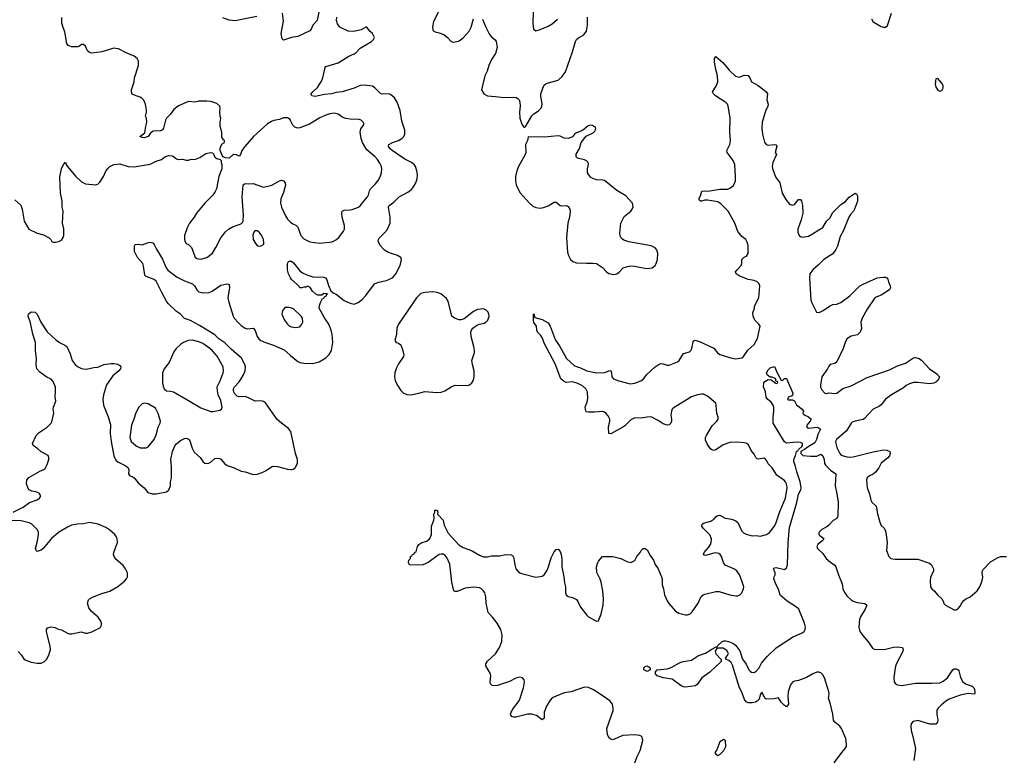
# Model space of a CAD drawing. Header units: inches. Extents: x 1834610 to 2027685, y 642842 to 774116.
# Tile 43 of 256: x 1867317 to 1877068, y 680143 to 687445. Entities that reach past the tile are written whole.
import ezdxf

# ---------------------------------------------------------------- set-up
doc = ezdxf.new("R2010")
doc.units = ezdxf.units.IN
doc.header["$MEASUREMENT"] = 0
doc.layers.add('B8668', color=7, linetype='Continuous')
doc.layers.add('B8678', color=7, linetype='Continuous')

msp = doc.modelspace()

# ---------------------------------------------------------------- linework, layer by layer
at = {"layer": 'B8668', "color": 5}
for points, elevation in [([(1870000, 686446.2), (1869995.4, 686455.4), (1869970, 686472), (1869930, 686472), (1869890, 686457), (1869833.2, 686446.8), (1869810, 686438), (1869770, 686412.3), (1869633, 686290), (1869546.8, 686190), (1869518, 686150), (1869504.7, 686110), (1869490, 686095.3), (1869465.6, 686105.6), (1869430, 686109.2), (1869390, 686075.3), (1869356.4, 686076.4), (1869327.3, 686087.3), (1869302, 686150), (1869302, 686170), (1869308.4, 686191.6), (1869323.1, 686216.9), (1869346, 686230), (1869346, 686250), (1869336.4, 686256.4), (1869320.4, 686280.4), (1869319, 686330), (1869302.7, 686390), (1869301.2, 686430), (1869308.7, 686470), (1869301.2, 686490), (1869299.3, 686530), (1869304, 686570), (1869299, 686590), (1869270, 686614), (1869210, 686634), (1869170, 686639.3), (1869090, 686639), (1869050, 686628.7), (1868990, 686635.3), (1868890, 686592), (1868845.1, 686554.9), (1868812, 686508), (1868770.8, 686470), (1868760.7, 686450), (1868740.7, 686370), (1868730, 686354), (1868710, 686346), (1868639.8, 686340.2), (1868610, 686318), (1868590, 686289), (1868550, 686275.3), (1868530, 686278), (1868508, 686290), (1868556.5, 686323.5), (1868565.1, 686390), (1868575.1, 686430), (1868573.2, 686470), (1868564, 686490), (1868573.2, 686530), (1868573.2, 686550), (1868562.7, 686610), (1868547.2, 686647.2), (1868530, 686665.2), (1868510, 686679.3), (1868469.6, 686689.6), (1868430, 686709.2), (1868422.7, 686730), (1868423.7, 686750), (1868449.5, 686830), (1868455.1, 686870), (1868495.1, 686990), (1868493.6, 687033.6), (1868482, 687062), (1868450, 687085.2), (1868370, 687116), (1868294.9, 687154.9), (1868270, 687160.7), (1868250, 687161.6), (1868130, 687126), (1868030, 687112.7), (1868010, 687119), (1867990, 687137.2), (1867970, 687184), (1867950, 687198), (1867930, 687198.4), (1867910, 687184), (1867890, 687177.2), (1867830, 687177.2), (1867798, 687190), (1867790, 687198), (1867784, 687210), (1867765.6, 687325.6), (1867746.3, 687366.3), (1867734, 687410), (1867734.6, 687465.4)], 540), ([(1869664.5, 687475.5), (1869450, 687435.1), (1869390, 687440.5), (1869330, 687461.6)], 520), ([(1870000, 687263.9), (1869930, 687242), (1869915.3, 687255.3), (1869907.2, 687307.2), (1869929.6, 687430), (1869919.3, 687510)], 520), ([(1867270, 685661), (1867327.5, 685607.5), (1867342, 685570), (1867362, 685450), (1867406, 685370), (1867490, 685331), (1867554.4, 685314.4), (1867610, 685284.7), (1867624.7, 685270), (1867634, 685250), (1867650, 685242), (1867670, 685242), (1867706, 685250), (1867730, 685262), (1867748.7, 685290), (1867754, 685310), (1867752.9, 685372.9), (1867741.2, 685430), (1867749.2, 685550), (1867739.3, 685590), (1867738.4, 685650), (1867719.6, 685730), (1867714, 685890), (1867732.3, 685967.7), (1867750, 686012), (1867770, 686034), (1867778, 686010), (1867790.8, 685990), (1867870, 685896.3), (1867930, 685840.7), (1867970, 685820.7), (1868070, 685810.8), (1868090, 685816), (1868110, 685836), (1868146.5, 685893.5), (1868170, 685946), (1868189.6, 685970.4), (1868210, 685990.8), (1868250, 686010.8), (1868310, 686018.8), (1868390, 685990.7), (1868450, 685987.7), (1868610, 686014.8), (1868670, 686044), (1868720.2, 686059.8), (1868752.9, 686087.1), (1868790, 686100.7), (1868830, 686097.3), (1868868.3, 686068.3), (1868890, 686060.7), (1868930, 686062.8), (1868966, 686054), (1868990, 686054), (1869016.4, 686063.6), (1869050, 686061), (1869100.2, 686079.8), (1869160.2, 686119.8), (1869210, 686131.3), (1869225.4, 686125.4), (1869235.3, 686115.3), (1869250, 686084.7), (1869270, 686071.3), (1869302, 686062), (1869312, 686052), (1869311.3, 686030), (1869318.8, 686010), (1869319.1, 685970), (1869288.8, 685891.2), (1869264.9, 685770), (1869250, 685736), (1869230, 685706.6), (1869150, 685629.6), (1869069.3, 685530.7), (1869045.3, 685490), (1868998.7, 685430), (1868974.5, 685385.5), (1868950.4, 685310), (1868948.5, 685270), (1868952.7, 685252.7), (1868966.8, 685230), (1868990, 685219.1), (1869018, 685190), (1869053.2, 685093.2), (1869070, 685082), (1869110, 685074.9), (1869170, 685090.4), (1869225.2, 685134.8), (1869261.1, 685190), (1869310, 685284.9), (1869356.4, 685343.6), (1869384.5, 685370), (1869424.1, 685395.9), (1869500.7, 685419.3), (1869514.2, 685425.8), (1869523.2, 685436.8), (1869529.4, 685450.6), (1869534.5, 685510), (1869520.5, 685690), (1869529.4, 685810.6), (1869550, 685824.7), (1869578.8, 685818.8), (1869630, 685824.9), (1869730, 685788), (1869813.5, 685806.5), (1869890, 685850.4), (1869910, 685855.5), (1869931, 685850), (1869947.7, 685830), (1869948.2, 685808.2), (1869930, 685734), (1869903.6, 685670), (1869900.7, 685630), (1869910.2, 685590), (1869950, 685503.7), (1869970, 685471.8), (1870000, 685440.8)], 540), ([(1870000, 683372.8), (1869978.4, 683398.4), (1869910, 683449.7), (1869868.1, 683488.1), (1869750, 683653.2), (1869730, 683666.6), (1869710, 683672), (1869649, 683669), (1869590, 683699), (1869550, 683713.2), (1869490, 683712.1), (1869470, 683717.8), (1869443.5, 683743.5), (1869433.7, 683770), (1869434.2, 683790), (1869444.1, 683810), (1869490, 683860.2), (1869510.4, 683889.6), (1869535, 683930), (1869549.8, 683970), (1869552.7, 684007.3), (1869548.2, 684030), (1869513.1, 684093.1), (1869410, 684182.4), (1869347.1, 684247.1), (1869290, 684286.2), (1869250, 684323.9), (1869098.3, 684418.3), (1869010, 684466.8), (1868950, 684486.9), (1868910, 684529.6), (1868870, 684557.4), (1868790.9, 684630.9), (1868773.3, 684653.3), (1868723.2, 684743.2), (1868670, 684855.1), (1868650, 684873.6), (1868570, 684903.7), (1868557, 684917), (1868544.1, 685004.1), (1868536, 685030), (1868482.7, 685090), (1868455.1, 685150), (1868453.6, 685206.4), (1868462, 685218), (1868490, 685222.8), (1868530, 685216), (1868583.2, 685236.8), (1868610, 685242), (1868635.3, 685235.3), (1868650, 685218.8), (1868672, 685172), (1868730, 685073.4), (1868768.9, 684990), (1868785.7, 684965.7), (1868877.4, 684897.4), (1868950, 684858.3), (1869030, 684828.5), (1869048.5, 684810), (1869070.4, 684770), (1869090.7, 684750), (1869130, 684740.2), (1869194.3, 684745.7), (1869223.3, 684756.7), (1869310, 684815.5), (1869370, 684831), (1869385.4, 684825.4), (1869390, 684822), (1869393.7, 684793.7), (1869379, 684690), (1869387, 684647), (1869430.2, 684510), (1869442, 684490), (1869483.5, 684443.5), (1869510, 684417.2), (1869550, 684390.2), (1869570, 684385.4), (1869630.2, 684390.2), (1869649.2, 684369.2), (1869669.4, 684309.5), (1869686.3, 684286.3), (1869705.7, 684270), (1869750, 684247.8), (1869830, 684224.5), (1869935.5, 684175.5), (1870000, 684120.9)], 520), ([(1870000, 684890.1), (1869978, 684930), (1869968.2, 684970), (1869967.6, 685030), (1869979.3, 685050), (1869990, 685055.8), (1870000, 685054.9)], 520), ([(1867253.2, 682570), (1867350, 682620.5), (1867414.5, 682665.5), (1867490, 682691), (1867514, 682710), (1867525.2, 682730), (1867510, 682757.2), (1867478, 682770), (1867438.6, 682778.6), (1867412.3, 682792.3), (1867402.5, 682802.5), (1867383.7, 682850), (1867389.3, 682890), (1867407.3, 682912.7), (1867522, 682978), (1867550, 682987.7), (1867570, 683002.8), (1867590, 683042), (1867606, 683090), (1867606, 683110), (1867599, 683130), (1867530, 683166), (1867497.4, 683197.4), (1867449.2, 683230), (1867445.2, 683250), (1867481.2, 683330), (1867510, 683357.3), (1867589, 683410), (1867629.6, 683450.4), (1867636.9, 683463.1), (1867655.1, 683550), (1867649.6, 683589.6), (1867651.6, 683610), (1867674.7, 683670), (1867668.1, 683711.9), (1867673, 683770), (1867671.2, 683808.8), (1867650, 683862.7), (1867630, 683886.6), (1867587.3, 683907.3), (1867515.9, 683955.9), (1867486.6, 683990), (1867479.5, 684030), (1867483.6, 684090), (1867472.4, 684170), (1867472.6, 684250), (1867447.5, 684332.5), (1867422.7, 684442.7), (1867400.7, 684510), (1867402.9, 684530), (1867410, 684538), (1867430, 684551.5), (1867471, 684550), (1867490, 684531), (1867526, 684450), (1867590, 684356.4), (1867670, 684278), (1867710, 684248), (1867764.1, 684224.1), (1867782.8, 684210), (1867816.3, 684136.3), (1867838.3, 684070), (1867867.2, 684030), (1867890, 684010.3), (1867930, 683992.2), (1867970, 683986), (1868010, 683990.5), (1868050, 684002), (1868090, 684004.9), (1868150, 684030.5), (1868222, 684042), (1868250, 684042.8), (1868290, 684034.8), (1868310, 684022), (1868318, 684010), (1868316, 683990), (1868299.1, 683970), (1868240.7, 683919.3), (1868178.2, 683830), (1868146.9, 683730), (1868140.3, 683690), (1868146.3, 683630), (1868193.5, 683513.5), (1868216.6, 683436.6), (1868214.4, 683350), (1868221.3, 683270), (1868250, 683127.7), (1868270, 683083.6), (1868290, 683067.9), (1868368, 683030), (1868390.2, 683010.2), (1868399.5, 682990), (1868394, 682950), (1868408.4, 682930), (1868430, 682923.1), (1868449.3, 682909.3), (1868490, 682859.3), (1868548.4, 682810), (1868585.9, 682765.9), (1868630, 682750.4), (1868670, 682750.4), (1868769.5, 682770.5), (1868792.7, 682790), (1868809.4, 682830), (1868811.3, 682870), (1868819.7, 682910), (1868821.7, 683021.7), (1868814.5, 683090), (1868829.6, 683170), (1868854.5, 683225.5), (1868870, 683247.3), (1868910, 683279.1), (1868950, 683300.7), (1868970, 683304), (1868994, 683290), (1869006.2, 683266.2), (1869024.4, 683204.4), (1869045.1, 683165.1), (1869102.8, 683110), (1869130.6, 683070.6), (1869150, 683056), (1869170, 683051), (1869190, 683054.8), (1869212.5, 683067.5), (1869250, 683102), (1869290, 683102.8), (1869310, 683094), (1869347.3, 683047.3), (1869372.7, 683032.7), (1869440.7, 683010), (1869510, 682976.5), (1869550, 682968.7), (1869630, 682943.7), (1869670, 682944.4), (1869719.1, 682960.9), (1869759.1, 682980.9), (1869810, 683018), (1869830, 683026), (1869870, 683022), (1869970, 682994.4), (1870000, 682991.5)], 520), ([(1870000, 684591.8), (1869983.8, 684596.2), (1869950, 684595.1), (1869941, 684590), (1869922.8, 684570), (1869914.8, 684550), (1869914, 684530), (1869940.5, 684470), (1869968.4, 684430), (1869990, 684412.2), (1870000, 684407.7)], 540), ([(1867301.6, 681190), (1867333.7, 681153.7), (1867362.8, 681110), (1867430, 681084.4), (1867490, 681075.5), (1867530, 681075.5), (1867564, 681090), (1867582.7, 681110), (1867604.2, 681155.8), (1867622.4, 681210), (1867620.1, 681240.1), (1867581.2, 681390), (1867582, 681410), (1867594, 681426), (1867630, 681434.8), (1867667.1, 681427.1), (1867690, 681416), (1867730, 681406), (1867790, 681371), (1867810, 681366.8), (1867832.9, 681367.1), (1867924.7, 681384.7), (1867970, 681372), (1867990, 681372), (1868030, 681384.7), (1868110, 681424.7), (1868118, 681430), (1868128.4, 681451.6), (1868128.7, 681470), (1868122, 681490), (1868094, 681530), (1868027.8, 681587.8), (1868002, 681622), (1867989.5, 681670), (1867999.5, 681700.5), (1868007.9, 681712.1), (1868039, 681730), (1868130, 681766.4), (1868210, 681788.7), (1868290, 681832.7), (1868353.6, 681886.4), (1868375.1, 681910), (1868383.7, 681930), (1868385.2, 681970), (1868366, 682010), (1868341.4, 682041.4), (1868270, 682103.6), (1868251.2, 682130), (1868247.1, 682150), (1868249.8, 682170), (1868285.1, 682270), (1868281.5, 682310), (1868273.1, 682330), (1868257.8, 682350), (1868210, 682391.4), (1868170, 682417.8), (1868095.1, 682450), (1868010, 682466), (1867950, 682455), (1867890, 682452), (1867830, 682439.8), (1867790, 682422.2), (1867702.3, 682370), (1867633.4, 682310), (1867550, 682209.6), (1867530, 682192.3), (1867490, 682179), (1867479, 682190), (1867475.1, 682210), (1867494.1, 682285.8), (1867503, 682350), (1867502.9, 682370), (1867494, 682394), (1867438, 682450), (1867410, 682465.1), (1867330, 682483.6), (1867230, 682486)], 520)]:
    msp.add_lwpolyline(points, dxfattribs=dict(at, elevation=elevation))
at = {"layer": 'B8668', "color": 5, "elevation": 540}
for points in [[(1869670, 685353.2), (1869646.8, 685353.2), (1869636.9, 685343.1), (1869626.4, 685313.6), (1869627.7, 685270), (1869650.7, 685230), (1869667.7, 685210), (1869690, 685202), (1869710, 685204.9), (1869730, 685219.3), (1869736, 685230), (1869730, 685272.7), (1869710, 685314), (1869690, 685341.2)], [(1869030, 684272.6), (1868986, 684270), (1868939.1, 684250), (1868910.3, 684229.7), (1868868, 684190), (1868844, 684156), (1868798.7, 684050), (1868746.4, 683990), (1868731.7, 683948.3), (1868730.3, 683850), (1868736.3, 683816.3), (1868749.1, 683789.1), (1868770, 683772.4), (1868810, 683769), (1868840.7, 683760.7), (1868990, 683676.5), (1869110, 683601.3), (1869210, 683566.4), (1869230, 683566), (1869300.7, 683579.3), (1869315.1, 683590), (1869322.7, 683610), (1869310, 683674), (1869282.7, 683730), (1869274.6, 683770), (1869273.8, 683810), (1869303.5, 683870), (1869331.1, 683950), (1869336.9, 683970), (1869331.1, 684010), (1869273.8, 684113.8), (1869227.5, 684167.5), (1869201.1, 684190), (1869130, 684238.4), (1869090, 684256.8)], [(1868550, 683647.6), (1868530, 683640.7), (1868495.5, 683610), (1868467.8, 683552.2), (1868448.8, 683490), (1868424, 683430), (1868408.8, 683310), (1868420.4, 683270), (1868470, 683224.9), (1868510, 683206), (1868570, 683205.5), (1868590, 683216.3), (1868650, 683290.7), (1868670, 683336), (1868687.6, 683410), (1868709.5, 683450), (1868711.1, 683470), (1868690, 683545.2), (1868660.7, 683600.7), (1868590, 683642.9)]]:
    msp.add_lwpolyline(points, close=True, dxfattribs=at)
at = {"layer": 'B8678', "color": 5}
for points, elevation in [([(1870288.9, 687570), (1870262, 687438), (1870220.7, 687390), (1870202.8, 687350), (1870190, 687334), (1870070, 687279.5), (1870010, 687267), (1870000, 687263.9)], 520), ([(1871478.7, 687550), (1871414.7, 687425.3), (1871405.5, 687374.5), (1871410, 687341), (1871417.3, 687330), (1871430, 687323.1), (1871470, 687315.3), (1871517, 687297), (1871553, 687270), (1871590.4, 687230.4), (1871610, 687223), (1871650, 687228), (1871670, 687237.1), (1871710, 687266.4), (1871769, 687331), (1871787.7, 687370), (1871810, 687454.8)], 520), ([(1870000, 685054.9), (1870010, 685054), (1870030, 685037.1), (1870090, 684959.1), (1870118.5, 684938.5), (1870159.3, 684919.3), (1870219.1, 684899.1), (1870330, 684897.1), (1870346, 684890), (1870359.3, 684870), (1870374.9, 684814.9), (1870399.8, 684759.8), (1870421.7, 684741.7), (1870450, 684728.9), (1870530, 684665), (1870590, 684637.8), (1870629.7, 684630.3), (1870670, 684644.2), (1870710, 684674), (1870746.1, 684713.9), (1870831.5, 684828.5), (1870870, 684846), (1870950, 684863.8), (1871010, 684888), (1871042, 684930), (1871085.2, 685010), (1871097.2, 685070), (1871092.1, 685092.1), (1871058, 685110), (1870970, 685141.3), (1870930, 685164.7), (1870886.9, 685210), (1870867.8, 685252.2), (1870869.5, 685270), (1870877.6, 685282.4), (1870930, 685333.4), (1870955.2, 685364.8), (1870984.7, 685430), (1870987.1, 685490), (1870968, 685590), (1870975.4, 685604.6), (1871021, 685639), (1871074.5, 685690), (1871161.4, 685738.6), (1871196.2, 685763.8), (1871218, 685790), (1871240.9, 685830), (1871251.8, 685870), (1871255.1, 685910), (1871249.6, 685950), (1871236.2, 685990), (1871222, 686010), (1871196, 686030), (1871130, 686064.5), (1871005.4, 686150), (1870981.1, 686170), (1870967.8, 686190), (1870974, 686210), (1871010, 686229.1), (1871069.4, 686250), (1871101.6, 686270), (1871121.6, 686290), (1871131.8, 686310), (1871132.3, 686350), (1871100.5, 686440.5), (1871085.5, 686545.5), (1871056.4, 686630), (1871030, 686672), (1870990, 686705.1), (1870969.7, 686709.7), (1870908, 686708), (1870890, 686715.8), (1870834.3, 686770), (1870810, 686785.3), (1870730, 686796.8), (1870690, 686794.7), (1870630, 686767.3), (1870511.3, 686730), (1870450, 686724.7), (1870404.7, 686710), (1870337, 686703), (1870244.6, 686684.6), (1870209, 686690), (1870204.1, 686704.1), (1870203.7, 686710), (1870220.7, 686730), (1870265.1, 686774.9), (1870304.7, 686835.3), (1870319.8, 686870), (1870343, 686970), (1870350, 686980.5), (1870470, 687017.6), (1870575.9, 687084.1), (1870630, 687107.2), (1870650, 687120.4), (1870690, 687163), (1870801.2, 687230), (1870820.9, 687250), (1870829.3, 687270), (1870810, 687309), (1870786.6, 687326.6), (1870750, 687374), (1870697.1, 687342.9), (1870627.5, 687327.5), (1870570, 687331.8), (1870486, 687370), (1870463, 687403), (1870455.3, 687435.3), (1870458, 687470)], 520), ([(1871899.1, 687450), (1871932.7, 687370), (1871970, 687298), (1871990, 687276), (1872027, 687247), (1872034.4, 687230), (1872044.6, 687170), (1872030.2, 687109.8), (1871990, 687049.4), (1871962.4, 686990), (1871945.4, 686934.6), (1871922.4, 686890), (1871890.7, 686750), (1871914.8, 686710), (1871950, 686690.6), (1872030, 686685.7), (1872110, 686673.7), (1872210, 686677.6), (1872233.4, 686673.4), (1872250, 686664), (1872262, 686650), (1872270.4, 686630), (1872274, 686590), (1872268.3, 686528.3), (1872270.6, 686470.6), (1872291.1, 686411.1), (1872310, 686382), (1872318, 686382), (1872330, 686392), (1872387.8, 686492.2), (1872408.2, 686511.8), (1872456.1, 686543.9), (1872483.3, 686576.7), (1872491.8, 686610), (1872478.4, 686690), (1872479.5, 686710), (1872507.2, 686792.8), (1872530, 686814), (1872650, 686846), (1872690, 686881), (1872720.9, 686930), (1872792.5, 687127.5), (1872819.7, 687230), (1872831.8, 687250), (1872850, 687266.4), (1872904.1, 687295.9), (1872928.7, 687331.3), (1872941.4, 687390), (1872939.7, 687470)], 520), ([(1872402.3, 687522.3), (1872398, 687410), (1872406.8, 687350), (1872430, 687336), (1872470, 687347.7), (1872550, 687379.1), (1872590, 687403), (1872643.7, 687450)], 540), ([(1875751.7, 687451.7), (1875770, 687424), (1875850, 687378), (1875870, 687371), (1875890, 687371.3), (1875911.7, 687388.3), (1875951.5, 687510)], 520), ([(1873410, 680087.3), (1873433, 680150), (1873462.9, 680210), (1873489.2, 680310), (1873481.2, 680341.2), (1873472.5, 680352.5), (1873458.6, 680358.6), (1873406.6, 680366.6), (1873290, 680358.7), (1873190, 680317.2), (1873170, 680321.2), (1873154.2, 680334.2), (1873138.4, 680370), (1873132.7, 680430), (1873193.8, 680606.2), (1873195.1, 680630), (1873186.6, 680670), (1873160.8, 680700.8), (1873094, 680750), (1873000.7, 680810), (1872950, 680834), (1872910, 680836.3), (1872778, 680790), (1872710, 680782), (1872590, 680731.1), (1872570.4, 680710), (1872534.9, 680650), (1872512.4, 680590), (1872510.6, 680529.4), (1872490, 680515.3), (1872435.8, 680555.8), (1872390, 680571.3), (1872350, 680569.7), (1872230, 680540.5), (1872210, 680540.7), (1872187.9, 680547.9), (1872177.2, 680570), (1872183.7, 680590), (1872207, 680630), (1872244.2, 680675.8), (1872265.1, 680710), (1872305.1, 680830), (1872315.1, 680890), (1872314, 680910), (1872298, 680930), (1872270, 680936), (1872230, 680927), (1872166.1, 680893.9), (1872050, 680854), (1872009.5, 680849.5), (1871995.1, 680855.1), (1871979, 680870), (1871976, 680890), (1871983.7, 680950), (1871980.9, 680970), (1871933.2, 681050), (1871933.2, 681070), (1871950, 681094.8), (1872030, 681166.8), (1872069.7, 681230.4), (1872092, 681290), (1872096.6, 681356.6), (1872080.9, 681410), (1872046.6, 681470), (1871999.3, 681530), (1871955.9, 681575.9), (1871936.2, 681670), (1871933.1, 681733.1), (1871923.6, 681770), (1871911.8, 681790), (1871892, 681810), (1871870, 681820.4), (1871810, 681828.7), (1871730, 681816.4), (1871650, 681784.2), (1871630, 681783.7), (1871615.3, 681790), (1871597.2, 681877.2), (1871576.3, 682056.3), (1871550, 682115.6), (1871530, 682140.5), (1871510, 682153), (1871490, 682155.1), (1871470, 682149.6), (1871362, 682070), (1871310, 682048.2), (1871190, 682046), (1871178, 682050), (1871168.7, 682070), (1871170, 682094), (1871186, 682110), (1871186, 682130), (1871202, 682138), (1871206, 682150), (1871222, 682158), (1871230, 682174), (1871242, 682178), (1871255.3, 682230), (1871268.7, 682250), (1871298, 682270), (1871350, 682282.8), (1871375.6, 682304.4), (1871383.3, 682316.7), (1871395.1, 682350), (1871395.3, 682430), (1871419, 682490), (1871422, 682510), (1871418, 682550), (1871428, 682570), (1871428.7, 682590), (1871450, 682591), (1871458, 682570), (1871454, 682550), (1871510, 682491), (1871522, 682442), (1871561.8, 682361.8), (1871666.8, 682246.8), (1871710, 682220.9), (1871790, 682191.8), (1871870, 682143.1), (1871910, 682127), (1871950, 682128.5), (1871990, 682136.4), (1872070, 682138.4), (1872130.5, 682150.5), (1872186.4, 682146.4), (1872207.1, 682127.1), (1872219.1, 682050), (1872230.7, 682010), (1872250, 681984.9), (1872270.3, 681970.3), (1872298.7, 681958.7), (1872430, 681928), (1872490, 681936.3), (1872510, 681950.6), (1872536.9, 681990), (1872554.7, 682030), (1872581.7, 682118.3), (1872610, 682176), (1872630, 682201), (1872650, 682204.7), (1872670, 682182), (1872679.1, 682150), (1872685.8, 682105.8), (1872686.4, 682030), (1872707, 681930), (1872712, 681870), (1872723.1, 681830), (1872723.8, 681770), (1872730, 681751.3), (1872750, 681734), (1872790, 681724.9), (1872830, 681704.9), (1872845.5, 681685.5), (1872870.3, 681630.3), (1872934, 681550), (1872950, 681534), (1873030, 681492), (1873050, 681494), (1873062, 681530), (1873072.7, 681547.3), (1873094, 681650), (1873099.6, 681710), (1873093, 681790), (1873075.6, 681875.6), (1873066.3, 681906.3), (1873033.8, 681973.8), (1873029.6, 682030), (1873040.9, 682070), (1873050, 682086), (1873089.4, 682130.6), (1873190, 682131), (1873270, 682110.7), (1873330, 682082), (1873370, 682071), (1873409.1, 682090.9), (1873429, 682130), (1873462, 682170), (1873470, 682192), (1873490, 682211), (1873510, 682211.3), (1873530, 682198), (1873559.9, 682139.9), (1873594.2, 682094.2), (1873610, 682051.3), (1873639.1, 682010), (1873672.7, 681930), (1873678, 681910), (1873680.5, 681850), (1873694.4, 681810), (1873703, 681750), (1873730, 681691.3), (1873745.8, 681665.8), (1873810.5, 681590.5), (1873844.7, 681570), (1873910, 681554), (1873930, 681554), (1873956.6, 681563.4), (1873976.6, 681583.4), (1874035.1, 681670), (1874065.4, 681734.6), (1874085.2, 681750), (1874103.1, 681756.9), (1874210, 681783.8), (1874243.4, 681783.4), (1874350, 681752.7), (1874410, 681740.5), (1874430, 681740.7), (1874450, 681751), (1874467.2, 681772.8), (1874486.6, 681810), (1874487, 681830), (1874469.6, 681890), (1874445.6, 681950), (1874419.5, 681990), (1874389.2, 682010), (1874304.9, 682044.9), (1874285.6, 682070), (1874266, 682130), (1874253.6, 682150), (1874239.3, 682159.3), (1874210, 682166.9), (1874190, 682165.4), (1874110, 682141.2), (1874090, 682146), (1874096, 682170), (1874138.9, 682221.1), (1874156.9, 682250), (1874164.2, 682270), (1874167.2, 682307.2), (1874150, 682345.2), (1874085.2, 682410), (1874074, 682430), (1874075.3, 682450), (1874090, 682461), (1874160.2, 682479.8), (1874190, 682501), (1874212.9, 682527.1), (1874230, 682538), (1874250, 682541), (1874302, 682510), (1874370, 682499.1), (1874410, 682482.8), (1874430, 682466), (1874470, 682382.8), (1874485.5, 682365.5), (1874510, 682350.5), (1874570, 682336.3), (1874610, 682339.1), (1874650, 682330.8), (1874713.2, 682350), (1874743.7, 682370), (1874793.3, 682430), (1874810, 682467.3), (1874844, 682576), (1874900.4, 682710), (1874917.6, 682810), (1874912.3, 682850), (1874902.4, 682870), (1874887.3, 682887.3), (1874830, 682922), (1874815.6, 682935.6), (1874770, 683009.3), (1874729.5, 683049.5), (1874717.5, 683077.5), (1874698.6, 683098.6), (1874690, 683104), (1874630, 683093.2), (1874619.3, 683099.3), (1874608.7, 683110), (1874590, 683144), (1874559.7, 683179.7), (1874535.8, 683235.8), (1874517.2, 683250), (1874490, 683257.2), (1874430, 683262.8), (1874350, 683258.2), (1874283, 683237), (1874210, 683187.6), (1874190, 683181.6), (1874170, 683187.3), (1874157.7, 683197.7), (1874130, 683239), (1874110, 683282), (1874109.6, 683310), (1874117, 683330), (1874174.2, 683425.8), (1874221.2, 683470), (1874232.7, 683490), (1874232.7, 683510), (1874220.9, 683550), (1874215.1, 683630), (1874209.4, 683650), (1874130, 683716.9), (1874090, 683736.9), (1874070, 683738.7), (1874030, 683731.6), (1873970, 683711.8), (1873790, 683600.9), (1873779.1, 683590), (1873770.4, 683569.6), (1873765.5, 683530), (1873772.2, 683490), (1873770.4, 683470), (1873764, 683450), (1873750, 683433.2), (1873730, 683429.5), (1873690, 683443.7), (1873638.8, 683478.8), (1873570, 683513.3), (1873530, 683511.3), (1873470, 683498.7), (1873410, 683503.6), (1873370, 683484.5), (1873310, 683424.5), (1873288.9, 683411.1), (1873170, 683344), (1873150, 683348), (1873148.2, 683410), (1873160.5, 683470), (1873160.5, 683490), (1873143.7, 683523.7), (1873122, 683550), (1873110, 683560.7), (1873090, 683567.8), (1873010, 683558.4), (1872950, 683559), (1872930, 683562), (1872922, 683570), (1872918, 683610), (1872937.6, 683662.4), (1872944.2, 683695.8), (1872939.1, 683759.1), (1872925.1, 683790), (1872890, 683821.2), (1872844.1, 683844.1), (1872790, 683858.8), (1872730, 683855), (1872699.7, 683870), (1872677.7, 683890), (1872618.5, 684038.5), (1872510, 684242.9), (1872493.3, 684293.3), (1872477.8, 684317.8), (1872444.2, 684350), (1872437, 684370), (1872435.3, 684410), (1872410, 684448), (1872406, 684470), (1872406, 684530), (1872410, 684532), (1872418, 684498), (1872490, 684478), (1872550, 684442.8), (1872570, 684411), (1872619.5, 684279.5), (1872664.6, 684210), (1872730.9, 684090.9), (1872810, 684019.7), (1872870, 683999), (1872934, 683970), (1873030, 683949.1), (1873108.8, 683951.2), (1873138.4, 683961.6), (1873150, 683970.3), (1873170, 683973), (1873178.4, 683950), (1873181.3, 683910), (1873199.1, 683890), (1873250, 683870.3), (1873361.8, 683841.8), (1873410, 683846.3), (1873469.4, 683870), (1873494, 683890), (1873528.2, 683931.8), (1873609.4, 684010), (1873650, 684035.8), (1873670, 684040.3), (1873690, 684038.7), (1873730, 684026), (1873750, 684026), (1873830, 684058), (1873848, 684072), (1873890, 684139.1), (1873950, 684158.4), (1873964.5, 684170), (1873974, 684190), (1873985.6, 684254.4), (1873993.8, 684266.2), (1874007.9, 684272.1), (1874050, 684259.5), (1874190, 684192.2), (1874226.4, 684146.4), (1874250.8, 684130), (1874370, 684093.1), (1874410, 684086.3), (1874470, 684098.3), (1874486, 684110), (1874526.8, 684173.2), (1874591.6, 684230), (1874622.4, 684290), (1874649.6, 684410), (1874636.9, 684430), (1874598.5, 684470), (1874581.7, 684510), (1874576.9, 684543.1), (1874594, 684590), (1874594.5, 684610), (1874635.6, 684690), (1874646.6, 684810), (1874639.7, 684830), (1874619.5, 684850), (1874590, 684861.5), (1874530, 684873.8), (1874442.7, 684910), (1874412, 684930), (1874407, 684950), (1874420.7, 684970), (1874460.5, 685010), (1874468.5, 685031.5), (1874470, 685072.4), (1874490, 685093.7), (1874515.4, 685104.6), (1874529.6, 685130), (1874530.9, 685210), (1874522.8, 685242.8), (1874507.8, 685267.8), (1874470, 685298.5), (1874429, 685349), (1874398.1, 685430), (1874332.5, 685550), (1874262.1, 685622.1), (1874230, 685641.8), (1874130, 685658.4), (1874102.9, 685657.1), (1874070, 685648.4), (1874055.3, 685650), (1874043.6, 685670), (1874059.5, 685700.5), (1874072.7, 685747.3), (1874150, 685752.3), (1874250, 685768.1), (1874330, 685768), (1874350, 685776.2), (1874381.1, 685798.9), (1874396.9, 685823.1), (1874404.5, 685850), (1874407, 685890), (1874399.9, 686010), (1874381.5, 686050), (1874322.7, 686130), (1874321.4, 686150), (1874349.8, 686210), (1874357.2, 686250), (1874348.4, 686330), (1874352.7, 686472.7), (1874334.5, 686590), (1874326, 686610), (1874310, 686626), (1874208.7, 686690), (1874188, 686710), (1874179, 686730), (1874214.5, 686785.5), (1874229.7, 686830.3), (1874228.5, 686888.5), (1874209.7, 686950.3), (1874196.6, 687023.4), (1874198, 687062), (1874210, 687082), (1874281.1, 687021.1), (1874344.2, 686944.2), (1874405.7, 686885.7), (1874444.7, 686875.3), (1874490, 686894), (1874530, 686892), (1874548, 686870), (1874564.9, 686830), (1874630, 686793.1), (1874687, 686750), (1874710.4, 686730), (1874722.4, 686710), (1874716.4, 686650), (1874728, 686610), (1874726, 686590), (1874702, 686538), (1874670.2, 686430), (1874668.1, 686368.1), (1874674, 686310), (1874692.8, 686232.8), (1874709.3, 686209.3), (1874730, 686203.1), (1874792, 686210), (1874805.8, 686205.8), (1874813.5, 686193.5), (1874798.8, 686130), (1874810.4, 686110), (1874775.5, 686030), (1874769, 685990), (1874771.4, 685971.4), (1874801.1, 685890), (1874844.4, 685830), (1874869.2, 685729.2), (1874903.6, 685663.6), (1874940.3, 685620.3), (1874970, 685607.7), (1874990, 685615.5), (1875030, 685664.9), (1875050, 685664.9), (1875059.5, 685650), (1875070.2, 685610), (1875072.3, 685530), (1875056.5, 685463.5), (1875023.1, 685370), (1875021.6, 685341.6), (1875034.8, 685310), (1875050, 685297.3), (1875070, 685292.7), (1875130, 685303.5), (1875170, 685323.5), (1875230, 685366), (1875270, 685387), (1875308.6, 685450), (1875341.5, 685478.5), (1875370, 685534.9), (1875450, 685613.8), (1875494.5, 685645.5), (1875530, 685688), (1875550, 685702.4), (1875590, 685726.8), (1875602, 685722), (1875610, 685712), (1875615.5, 685690), (1875614.4, 685650), (1875584.9, 685570), (1875574.9, 685550), (1875543.8, 685516.2), (1875527.7, 685490), (1875471.2, 685350), (1875442.9, 685297.1), (1875416, 685204), (1875399.6, 685170), (1875370, 685128.3), (1875279.6, 685070), (1875225.8, 685014.2), (1875170.4, 684970), (1875142.6, 684930), (1875138, 684890), (1875151.5, 684670), (1875161.2, 684641.2), (1875209.1, 684549.1), (1875234.6, 684545.4), (1875274.8, 684565.3), (1875337.2, 684610), (1875370, 684624.4), (1875410, 684630.4), (1875450, 684643.7), (1875538.9, 684710), (1875634.3, 684805.7), (1875670, 684827.4), (1875810, 684888.5), (1875870, 684897.1), (1875890, 684896.3), (1875904.7, 684890), (1875915.2, 684875.2), (1875920.4, 684850), (1875937, 684810), (1875942.4, 684790), (1875930.6, 684770), (1875850, 684718.7), (1875790, 684695.1), (1875778, 684682), (1875710, 684578.4), (1875658.9, 684490), (1875646.3, 684450), (1875653.3, 684386.7), (1875642, 684350), (1875614.4, 684325.6), (1875550, 684311.3), (1875510, 684287.3), (1875492.6, 684250), (1875473.2, 684190), (1875410, 684058), (1875390, 684042.7), (1875344.7, 684030), (1875330, 684015.3), (1875317.3, 683990), (1875262, 683910), (1875248.5, 683828.5), (1875248.7, 683808.7), (1875260.5, 683780.5), (1875290, 683746.4), (1875310, 683745.3), (1875330, 683750.4), (1875390, 683745), (1875410, 683749.2), (1875470, 683794.6), (1875550, 683822), (1875710, 683902.4), (1875930, 683979.5), (1876010, 684019.5), (1876090, 684043.8), (1876170, 684096.3), (1876190, 684100.7), (1876224.7, 684090), (1876252.3, 684072.3), (1876286, 684030), (1876328.6, 683988.6), (1876399.9, 683939.9), (1876426, 683910), (1876418.8, 683890), (1876403, 683870), (1876390, 683855.1), (1876370, 683845.4), (1876330, 683838.7), (1876210, 683852.1), (1876170, 683852.1), (1876130, 683841), (1876096.5, 683823.5), (1876070, 683802), (1875950, 683732), (1875890.3, 683689.7), (1875847.5, 683632.5), (1875824.9, 683615.1), (1875770, 683589.6), (1875683.6, 683496.4), (1875670, 683488.2), (1875590, 683472), (1875560.3, 683459.7), (1875550, 683451.1), (1875503.7, 683376.3), (1875405.7, 683290), (1875397.4, 683270), (1875398.3, 683250), (1875410, 683210.8), (1875438, 683150), (1875453.8, 683133.8), (1875510, 683117.4), (1875530, 683114.6), (1875570, 683118.3), (1875768.7, 683168.7), (1875870, 683185.3), (1875903.9, 683183.9), (1875934, 683170), (1875939.1, 683150), (1875930, 683126), (1875910, 683103.7), (1875850, 683055.1), (1875826.3, 683010), (1875793.1, 682966.8), (1875770, 682947.2), (1875731.5, 682928.5), (1875709.1, 682910.9), (1875704.4, 682890), (1875710.5, 682810), (1875733.4, 682750), (1875745.5, 682690), (1875756.3, 682670), (1875798, 682630), (1875812.1, 682552.1), (1875834.9, 682470), (1875850, 682438.8), (1875878.8, 682410), (1875890, 682382), (1875899.1, 682350), (1875907.5, 682267.5), (1875900.7, 682190), (1875922.8, 682130), (1875944.7, 682110), (1875984.7, 682104.7), (1876210, 682106), (1876325.5, 682065.5), (1876347.3, 682050), (1876365.5, 682010), (1876366, 681990), (1876336.2, 681923.8), (1876333.1, 681890), (1876338, 681830), (1876350, 681810.8), (1876372.5, 681792.5), (1876408.3, 681748.3), (1876450.4, 681710.4), (1876463, 681690), (1876470, 681666.8), (1876484, 681650), (1876570, 681602), (1876590, 681603.8), (1876610, 681616.3), (1876630, 681638.8), (1876650, 681676), (1876665.4, 681694.6), (1876687.8, 681712.2), (1876729.6, 681730.4), (1876799.3, 681790), (1876826.6, 681830), (1876847, 681890), (1876853.6, 681926.4), (1876850, 681974), (1876851.8, 681990), (1876858.6, 682001.4), (1876930, 682077.3), (1877000.8, 682119.2), (1877028.7, 682130), (1877090, 682130.4)], 480), ([(1870000, 685440.8), (1870000.4, 685440.4), (1870023, 685423), (1870053, 685410), (1870072.4, 685392.4), (1870100.3, 685310), (1870130, 685277), (1870190, 685244.2), (1870290, 685232.4), (1870410, 685247.2), (1870456, 685270), (1870478, 685290), (1870525.2, 685350), (1870533.2, 685370), (1870532.3, 685407.7), (1870509.6, 685490), (1870507.6, 685530), (1870511.9, 685548.1), (1870530, 685559.3), (1870590, 685561.1), (1870610, 685566), (1870670.8, 685589.2), (1870690, 685603.8), (1870723.5, 685650), (1870762.2, 685690), (1870772.8, 685710), (1870780.4, 685750), (1870789.8, 685770), (1870840.4, 685819.6), (1870866.8, 685853.2), (1870886.4, 685890), (1870900.4, 685930), (1870904.2, 685970), (1870899.8, 685990), (1870885.1, 686025.1), (1870861.3, 686061.3), (1870834.7, 686090), (1870755.4, 686155.4), (1870710.7, 686230), (1870698.9, 686270), (1870689.7, 686330.3), (1870696.6, 686363.4), (1870728, 686410), (1870718, 686430), (1870698, 686450), (1870678, 686458), (1870590, 686459.7), (1870546.9, 686466.9), (1870518, 686478), (1870470, 686508.3), (1870430, 686519.7), (1870390, 686514.2), (1870350, 686500.9), (1870290, 686472.9), (1870188.5, 686411.5), (1870090, 686373.5), (1870070, 686370.9), (1870040.6, 686380.6), (1870022, 686402), (1870000, 686446.2)], 540), ([(1870000, 684120.9), (1870070, 684061.6), (1870090, 684050.2), (1870130, 684043.2), (1870218.2, 684041.8), (1870281.3, 684058.7), (1870350, 684098.4), (1870381.3, 684130), (1870404, 684170), (1870417.6, 684250), (1870411.7, 684330), (1870401.6, 684370), (1870378.8, 684430), (1870334, 684494), (1870283.9, 684590), (1870285.4, 684614.6), (1870295.4, 684644.6), (1870316.5, 684683.5), (1870330, 684688), (1870337.2, 684702.8), (1870354, 684710), (1870356.4, 684723.6), (1870366, 684730), (1870330, 684735.3), (1870310, 684718), (1870270, 684718), (1870246, 684730), (1870216.4, 684756.4), (1870194.6, 684794.6), (1870170, 684806), (1870150, 684798), (1870130, 684798), (1870111.1, 684788.9), (1870090, 684789.3), (1870083.7, 684803.7), (1870064.2, 684824.2), (1870010, 684872), (1870000, 684890.1)], 520), ([(1870000, 684407.7), (1870010, 684403.1), (1870050, 684397.6), (1870090, 684406), (1870112.3, 684430), (1870120.7, 684450), (1870116.9, 684490), (1870105.6, 684510), (1870030, 684583.6), (1870000, 684591.8)], 540), ([(1875383.6, 680090), (1875457.6, 680190), (1875493.5, 680230), (1875503.5, 680250), (1875506.2, 680270), (1875498.5, 680330), (1875456.3, 680430), (1875439.6, 680450), (1875389.6, 680490), (1875376.3, 680510), (1875369.7, 680570), (1875347.8, 680670), (1875327, 680730), (1875332.5, 680767.5), (1875329.7, 680790), (1875286.9, 680930), (1875270, 680960.7), (1875250, 680979.7), (1875230, 680986.6), (1875210, 680985.4), (1875173, 680970), (1875110, 680932.1), (1875030, 680904.7), (1874990, 680898.2), (1874970, 680887.1), (1874950, 680859.5), (1874928.9, 680790), (1874924.7, 680744.7), (1874930.3, 680669.7), (1874910, 680644), (1874890, 680657.2), (1874859.3, 680690), (1874831.8, 680731.8), (1874790, 680721.1), (1874710, 680718), (1874695.6, 680730), (1874670, 680785.2), (1874660.5, 680779.5), (1874650, 680762), (1874639.7, 680720.3), (1874621.4, 680698.6), (1874604.9, 680690), (1874570, 680682.2), (1874530, 680683.8), (1874510, 680693), (1874495.4, 680715.4), (1874470, 680789.6), (1874445.1, 680830), (1874376.2, 681056.2), (1874361.4, 681081.4), (1874340.1, 681100.1), (1874318, 681110), (1874308, 681128), (1874328, 681150), (1874338, 681170), (1874320.2, 681200.2), (1874283.2, 681223.2), (1874230, 681225.2), (1874219.6, 681220.4), (1874205.5, 681194.5), (1874210, 681166.8), (1874264.7, 681110), (1874264, 681090), (1874150, 680985.1), (1874071.3, 680928.7), (1874030, 680866), (1874010, 680852.3), (1873910, 680839), (1873890, 680841.2), (1873869, 680850), (1873777.2, 680917.2), (1873688, 680930), (1873630, 680949.2), (1873614, 680970), (1873614, 680990), (1873629.5, 681010.5), (1873730, 681018.8), (1873770, 681030.8), (1873850, 681078.8), (1873872.9, 681087.1), (1873970, 681106), (1874040.9, 681150), (1874110, 681174.3), (1874170, 681213.7), (1874215.3, 681235.3), (1874224.7, 681235.3), (1874229.4, 681250), (1874270, 681284.9), (1874290, 681294.9), (1874310, 681296.4), (1874338, 681290), (1874386.8, 681270), (1874410.4, 681250), (1874450, 681197.3), (1874474.4, 681114.4), (1874510, 681064.9), (1874537.7, 681010), (1874550, 680994.9), (1874565.8, 680985.8), (1874590, 680983.1), (1874610, 680996.9), (1874640.9, 681030), (1874664, 681076), (1874720, 681140), (1874810, 681227.6), (1874970, 681332.2), (1875064.4, 681375.6), (1875084.4, 681390), (1875096.4, 681410), (1875097.8, 681430), (1875090.7, 681470), (1875033.3, 681610), (1875010.5, 681630.5), (1874917.6, 681690), (1874849.1, 681749.1), (1874830, 681809), (1874807.6, 681850), (1874786, 681910), (1874789, 681930), (1874799, 681950), (1874797.2, 681970), (1874781.2, 682010), (1874784.8, 682015.2), (1874810, 682022.4), (1874890, 682003.8), (1874910, 682017.3), (1874922.3, 682050), (1874928.9, 682268.9), (1874941.6, 682418.3), (1875014.6, 682665.4), (1875030, 682748.9), (1875052.3, 682790), (1875056.5, 682810), (1875045.9, 682870), (1875012.5, 682970), (1875001.5, 683021.5), (1874982.4, 683070), (1874982.6, 683090), (1874999, 683130), (1875008.7, 683170), (1875022, 683178), (1875028.7, 683190), (1875061.2, 683218.8), (1875069, 683230), (1875068.9, 683248.9), (1875050, 683259.3), (1875010, 683263.6), (1874910, 683254.3), (1874890, 683266.3), (1874778.4, 683450), (1874777.6, 683510), (1874786.3, 683570), (1874787, 683610), (1874779.3, 683630), (1874758.9, 683658.9), (1874724, 683690), (1874710, 683708.7), (1874702, 683762), (1874682, 683810), (1874688, 683850), (1874696.4, 683863.6), (1874730, 683882), (1874759.6, 683879.6), (1874794, 683854), (1874794, 683850), (1874810, 683842), (1874826, 683850), (1874822, 683862), (1874806, 683866), (1874806, 683890), (1874770, 683906), (1874750, 683906), (1874718, 683930), (1874714, 683950), (1874730, 683978), (1874750, 683998), (1874791.3, 684011.3), (1874818, 683950), (1874858, 683878), (1874870, 683874), (1874890, 683894), (1874910, 683894), (1874973.2, 683746.8), (1874970, 683726), (1874962, 683718), (1874934, 683710), (1874922, 683690), (1874930, 683682), (1874970, 683682), (1874990, 683672), (1875010.9, 683630.9), (1875066, 683590), (1875078, 683570), (1875074, 683554), (1875078, 683538), (1875130, 683514), (1875156, 683490), (1875146, 683470), (1875111.3, 683430), (1875112, 683410), (1875130, 683402.8), (1875214, 683410), (1875230, 683406), (1875246, 683390), (1875220.6, 683339.4), (1875208.2, 683290), (1875190, 683256), (1875124, 683216), (1875090, 683188.7), (1875054, 683170), (1875052, 683150), (1875074, 683130), (1875150, 683122.8), (1875210, 683122.8), (1875250, 683143), (1875270, 683127.7), (1875283.1, 683090), (1875288.5, 683050), (1875296.3, 683036.3), (1875345.3, 682985.3), (1875398, 682950), (1875392, 682830), (1875410.3, 682750), (1875421.7, 682670), (1875418.5, 682530), (1875410, 682507.8), (1875371.9, 682488.1), (1875330, 682441.2), (1875310, 682425.2), (1875261.4, 682398.6), (1875231.3, 682370), (1875231.3, 682350), (1875239.8, 682339.8), (1875282, 682310), (1875271, 682290), (1875246, 682274), (1875221, 682250), (1875211, 682230), (1875218, 682210), (1875270, 682162), (1875304.7, 682110), (1875346, 682074), (1875390, 682046), (1875400.7, 682030), (1875424.9, 681950), (1875462, 681862), (1875470, 681806.8), (1875488.9, 681770), (1875510, 681742.4), (1875550, 681702.4), (1875570, 681688.7), (1875610, 681675.3), (1875685.5, 681665.5), (1875706.8, 681650), (1875690.4, 681610), (1875644.7, 681535.3), (1875632.7, 681507.3), (1875626.7, 681430), (1875637.4, 681390), (1875666, 681350), (1875724, 681284), (1875763.4, 681223.4), (1875784.7, 681210), (1875890, 681214.9), (1875970, 681234.4), (1876010, 681238), (1876058, 681230), (1876066.8, 681210), (1876062, 681190), (1875995.8, 681064.2), (1875986.5, 681030), (1875973.8, 680933.8), (1875977.1, 680890), (1875990.3, 680870.3), (1876010, 680859.3), (1876054.4, 680854.4), (1876190, 680878), (1876350, 680875.6), (1876430, 680881.7), (1876463.3, 680896.7), (1876504.7, 680930), (1876558, 681010), (1876570, 681018.4), (1876590, 681020.4), (1876610.8, 681010), (1876619, 680999), (1876634.7, 680934.7), (1876656.3, 680890), (1876690, 680867.7), (1876750, 680846), (1876766, 680830), (1876773.2, 680813.2), (1876775.3, 680784.7), (1876771.1, 680768.9), (1876710, 680774.5), (1876630, 680757.2), (1876522.8, 680717.2), (1876490, 680698.2), (1876441.2, 680658.8), (1876411.7, 680630), (1876400.9, 680610), (1876398.9, 680570), (1876410.5, 680509.5), (1876407.3, 680490), (1876390, 680472.7), (1876330, 680471.3), (1876210, 680507.8), (1876170, 680498.4), (1876157.3, 680490), (1876146.9, 680473.1), (1876141.6, 680450), (1876144.4, 680410), (1876163.1, 680350), (1876187, 680230), (1876172.7, 680110)], 460), ([(1870000, 682991.5), (1870010, 682990.6), (1870024.8, 682995.2), (1870045.2, 683010), (1870069.3, 683050), (1870069.6, 683090), (1870049.8, 683149.8), (1870002.4, 683370), (1870000, 683372.8)], 520)]:
    msp.add_lwpolyline(points, dxfattribs=dict(at, elevation=elevation))
for points, elevation in [([(1876410, 686862), (1876390, 686858), (1876382, 686810), (1876390, 686778), (1876410, 686747.3), (1876430, 686738.8), (1876450, 686744.7), (1876461.2, 686770), (1876461.2, 686790), (1876452.1, 686812.1)], 520), ([(1872970, 686399.1), (1872946.4, 686393.6), (1872891.2, 686348.8), (1872830, 686325.1), (1872810.3, 686310), (1872790, 686283.7), (1872750, 686267.3), (1872710, 686271.6), (1872671, 686291), (1872650, 686295.4), (1872510, 686280.9), (1872354, 686286), (1872346, 686250), (1872327.3, 686210), (1872328.2, 686130), (1872323.1, 686110), (1872255.8, 685990), (1872240.3, 685950), (1872227.3, 685892.7), (1872227.2, 685850), (1872235.3, 685810), (1872270, 685734), (1872364.9, 685630), (1872399.5, 685599.5), (1872430, 685584.4), (1872470, 685577.6), (1872505.8, 685585.8), (1872550, 685603.7), (1872610, 685638), (1872618.3, 685638.3), (1872630, 685638.4), (1872670, 685606.3), (1872690, 685601.5), (1872730, 685606.4), (1872750, 685596.3), (1872763.7, 685570), (1872767.1, 685547.1), (1872760.9, 685490), (1872745.2, 685430), (1872732.4, 685290), (1872742.2, 685142.2), (1872751.6, 685111.6), (1872773, 685070), (1872794, 685050), (1872830, 685039), (1872930, 685033.4), (1872995.8, 685035.8), (1873030, 685030.4), (1873090, 684990.4), (1873128.2, 684948.2), (1873150, 684932.7), (1873196.6, 684923.4), (1873230, 684928.2), (1873254.1, 684945.8), (1873292.9, 684987.1), (1873337.5, 685002.5), (1873370, 685007.6), (1873406.4, 685006.4), (1873470, 684990.4), (1873530, 684983), (1873582, 684990), (1873609.2, 685010), (1873619.5, 685030), (1873634.5, 685070), (1873636.2, 685130), (1873625.4, 685165.4), (1873610, 685185.2), (1873570, 685207.3), (1873350, 685246.2), (1873301.1, 685261.1), (1873278.2, 685278.2), (1873263.6, 685303.6), (1873259.3, 685330), (1873269.7, 685430), (1873304, 685496), (1873370, 685548.4), (1873383.6, 685570), (1873391.8, 685591.8), (1873386.6, 685630), (1873320.1, 685700.1), (1873230, 685753), (1873110, 685851.6), (1873090, 685856.3), (1873030, 685858.3), (1872991.8, 685871.8), (1872970, 685886.3), (1872941.3, 685930), (1872939.7, 685970), (1872951, 686010), (1872945.7, 686030), (1872930, 686046.9), (1872910, 686058.8), (1872850, 686071.8), (1872836.6, 686076.6), (1872827.6, 686087.6), (1872827.9, 686112.1), (1872859.5, 686170), (1872876, 686230), (1872927.7, 686292.3), (1872994.7, 686325.3), (1873016.5, 686343.5), (1873023.1, 686370), (1873018.1, 686378.1), (1872990, 686397.8)], 520), ([(1871408.4, 684751.6), (1871330, 684743.7), (1871290, 684734), (1871245.5, 684690), (1871067.2, 684430), (1871050.4, 684390), (1871048.5, 684330), (1871033.4, 684270), (1871046, 684250), (1871070, 684241.6), (1871090, 684227.3), (1871105.7, 684190), (1871121.3, 684130), (1871117.6, 684110), (1871070, 684038), (1871050, 683998.4), (1871033.4, 683950), (1871027.7, 683910), (1871036.5, 683870), (1871060.2, 683820.2), (1871090, 683774.4), (1871114.9, 683750), (1871150, 683735.3), (1871190, 683732.3), (1871270, 683749.4), (1871330, 683763.7), (1871446.5, 683753.5), (1871490, 683756.5), (1871526.6, 683770), (1871590, 683810.4), (1871630, 683828.2), (1871750, 683824), (1871770, 683831), (1871793.2, 683850), (1871810, 683878), (1871818.4, 683910), (1871816.3, 683970), (1871799.7, 684030), (1871795.4, 684070), (1871819.7, 684150), (1871821.7, 684170), (1871815.6, 684210), (1871787.6, 684310), (1871786, 684350), (1871791.8, 684370), (1871804.5, 684390), (1871840.8, 684419.2), (1871867.6, 684432.4), (1871918, 684442), (1871932.3, 684450), (1871951.6, 684470), (1871965.1, 684510), (1871964.5, 684530), (1871955.1, 684550), (1871937.2, 684570), (1871910, 684582), (1871850, 684577.6), (1871810, 684556.2), (1871717.5, 684482.5), (1871690, 684474.2), (1871670, 684475.3), (1871622, 684490), (1871596.3, 684510), (1871560, 684660), (1871543.8, 684683.8), (1871489.3, 684730), (1871450, 684745.1)], 520), ([(1873530, 680993.2), (1873510, 681001.2), (1873499, 681010), (1873499, 681030), (1873510, 681041), (1873531.3, 681050), (1873561, 681030), (1873561, 681010), (1873550, 681001.2)], 460), ([(1874290, 680318), (1874250, 680298), (1874222, 680218), (1874202, 680190), (1874210, 680174), (1874230, 680162), (1874250, 680172), (1874290, 680212), (1874308.7, 680250), (1874307.3, 680307.3), (1874296.4, 680316.4)], 480)]:
    msp.add_lwpolyline(points, close=True, dxfattribs=dict(at, elevation=elevation))

doc.saveas('drawing.dxf')
